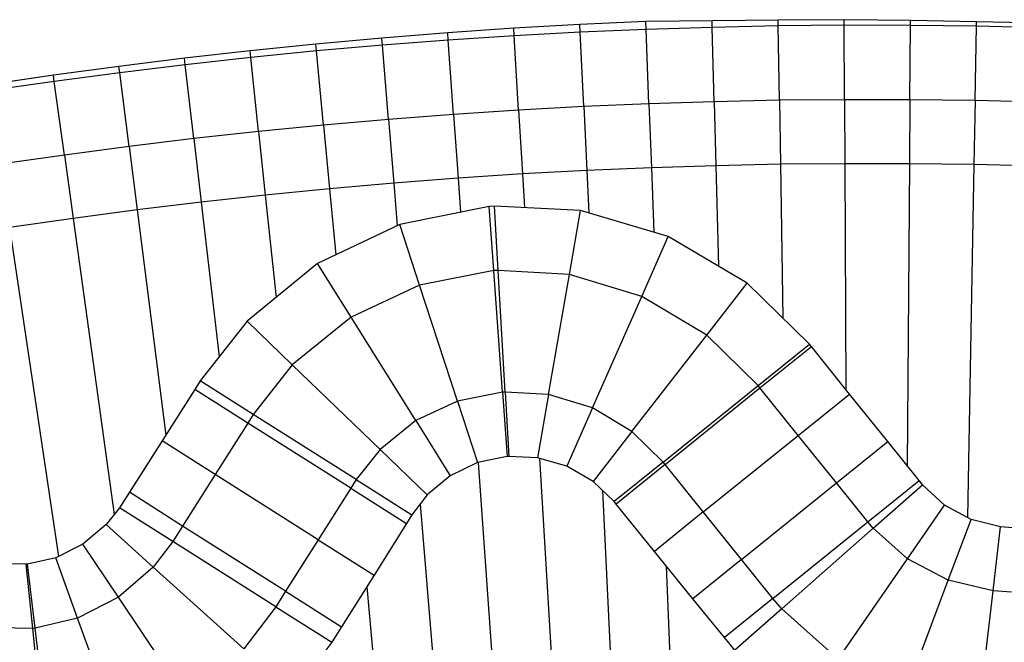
# Model space of a CAD drawing. Extents: x 1075205 to 1080159, y 1572534 to 1573545.
# Tile 5 of 29: x 1075769 to 1076092, y 1573341 to 1573545. Entities that reach past the tile are written whole.
import ezdxf

# ---------------------------------------------------------------- set-up
doc = ezdxf.new("R2010")
doc.units = 0
doc.header["$MEASUREMENT"] = 0
doc.layers.add('Canal', color=8, linetype='Continuous')

msp = doc.modelspace()

# ---------------------------------------------------------------- linework, layer by layer
msp.add_lwpolyline([(1076104.49, 1573544.33), (1076082.81, 1573544.77), (1076061.13, 1573545.15), (1076039.44, 1573545.42), (1076017.76, 1573545.22), (1075996.07, 1573545.09), (1075974.37, 1573544.87), (1075952.7, 1573543.86), (1075931.04, 1573542.62), (1075909.39, 1573541.13), (1075887.77, 1573539.41), (1075866.16, 1573537.44), (1075844.59, 1573535.24), (1075823.03, 1573532.79), (1075801.51, 1573530.11), (1075780.02, 1573527.19), (1075758.56, 1573524.02)])
at = {"layer": 'Canal'}
for p, q in [((1075952.7, 1573543.86, 67.5), (1075931.04, 1573542.62, 67.5)), ((1075974.37, 1573544.87, 67.5), (1075952.7, 1573543.86, 67.5)), ((1075952.82, 1573541.29, 68.36), (1075952.7, 1573543.86, 67.5)), ((1075952.82, 1573541.29, 68.36), (1075952.7, 1573543.86, 67.5)), ((1075996.07, 1573545.09, 67.68), (1075974.37, 1573544.87, 67.5)), ((1075974.47, 1573542.22, 68.38), (1075974.37, 1573544.87, 67.5)), ((1075974.47, 1573542.22, 68.38), (1075974.37, 1573544.87, 67.5)), ((1076017.76, 1573545.22, 67.81), (1075996.07, 1573545.09, 67.68)), ((1075996.12, 1573542.91, 68.41), (1075996.07, 1573545.09, 67.68)), ((1075996.12, 1573542.91, 68.41), (1075996.07, 1573545.09, 67.68)), ((1076039.44, 1573545.42, 67.84), (1076017.76, 1573545.22, 67.81)), ((1076017.78, 1573543.37, 68.43), (1076017.76, 1573545.22, 67.81)), ((1076017.78, 1573543.37, 68.43), (1076017.76, 1573545.22, 67.81)), ((1076039.45, 1573543.58, 68.45), (1076017.78, 1573543.37, 68.43)), ((1076039.45, 1573543.58, 68.45), (1076017.78, 1573543.37, 68.43)), ((1076039.45, 1573543.58, 68.45), (1076039.44, 1573545.42, 67.84)), ((1076061.13, 1573545.15, 67.94), (1076039.44, 1573545.42, 67.84)), ((1076039.45, 1573543.58, 68.45), (1076039.44, 1573545.42, 67.84)), ((1076061.12, 1573543.55, 68.48), (1076039.45, 1573543.58, 68.45)), ((1076039.55, 1573519.18, 68.45), (1076039.45, 1573543.58, 68.45)), ((1076039.55, 1573519.18, 68.45), (1076039.45, 1573543.58, 68.45)), ((1076061.12, 1573543.55, 68.48), (1076039.45, 1573543.58, 68.45)), ((1076060.95, 1573519.15, 68.48), (1076061.12, 1573543.55, 68.48)), ((1076060.95, 1573519.15, 68.48), (1076061.12, 1573543.55, 68.48)), ((1076061.12, 1573543.55, 68.48), (1076061.13, 1573545.15, 67.94)), ((1076061.12, 1573543.55, 68.48), (1076061.13, 1573545.15, 67.94)), ((1076082.78, 1573543.28, 68.5), (1076061.12, 1573543.55, 68.48)), ((1076082.78, 1573543.28, 68.5), (1076061.12, 1573543.55, 68.48)), ((1076082.81, 1573544.77, 68), (1076061.13, 1573545.15, 67.94)), ((1076082.78, 1573543.28, 68.5), (1076082.81, 1573544.77, 68)), ((1076082.78, 1573543.28, 68.5), (1076082.81, 1573544.77, 68)), ((1076104.49, 1573544.33, 68), (1076082.81, 1573544.77, 68)), ((1075909.39, 1573541.13, 67.5), (1075887.77, 1573539.41, 67.5)), ((1075931.04, 1573542.62, 67.5), (1075909.39, 1573541.13, 67.5)), ((1075909.57, 1573538.7, 68.31), (1075909.39, 1573541.13, 67.5)), ((1075909.57, 1573538.7, 68.31), (1075909.39, 1573541.13, 67.5)), ((1075931.19, 1573540.12, 68.34), (1075931.04, 1573542.62, 67.5)), ((1075931.19, 1573540.12, 68.34), (1075931.04, 1573542.62, 67.5)), ((1075952.82, 1573541.29, 68.36), (1075931.19, 1573540.12, 68.34)), ((1075952.82, 1573541.29, 68.36), (1075931.19, 1573540.12, 68.34)), ((1075974.47, 1573542.22, 68.38), (1075952.82, 1573541.29, 68.36)), ((1075974.47, 1573542.22, 68.38), (1075952.82, 1573541.29, 68.36)), ((1075954.01, 1573516.92, 68.36), (1075952.82, 1573541.29, 68.36)), ((1075954.01, 1573516.92, 68.36), (1075952.82, 1573541.29, 68.36)), ((1075996.12, 1573542.91, 68.41), (1075974.47, 1573542.22, 68.38)), ((1075996.12, 1573542.91, 68.41), (1075974.47, 1573542.22, 68.38)), ((1075975.38, 1573517.84, 68.38), (1075974.47, 1573542.22, 68.38)), ((1075975.38, 1573517.84, 68.38), (1075974.47, 1573542.22, 68.38)), ((1076017.78, 1573543.37, 68.43), (1075996.12, 1573542.91, 68.41)), ((1076017.78, 1573543.37, 68.43), (1075996.12, 1573542.91, 68.41)), ((1075996.77, 1573518.52, 68.41), (1075996.12, 1573542.91, 68.41)), ((1075996.77, 1573518.52, 68.41), (1075996.12, 1573542.91, 68.41)), ((1076018.16, 1573518.97, 68.43), (1076017.78, 1573543.37, 68.43)), ((1076018.16, 1573518.97, 68.43), (1076017.78, 1573543.37, 68.43)), ((1076082.34, 1573518.88, 68.5), (1076082.78, 1573543.28, 68.5)), ((1076082.34, 1573518.88, 68.5), (1076082.78, 1573543.28, 68.5)), ((1076104.44, 1573542.76, 68.52), (1076082.78, 1573543.28, 68.5)), ((1076104.44, 1573542.76, 68.52), (1076082.78, 1573543.28, 68.5)), ((1075866.16, 1573537.44, 67.5), (1075844.59, 1573535.24, 67.5)), ((1075887.77, 1573539.41, 67.5), (1075866.16, 1573537.44, 67.5)), ((1075866.38, 1573535.15, 68.27), (1075866.16, 1573537.44, 67.5)), ((1075866.38, 1573535.15, 68.27), (1075866.16, 1573537.44, 67.5)), ((1075887.96, 1573537.05, 68.29), (1075866.38, 1573535.15, 68.27)), ((1075887.96, 1573537.05, 68.29), (1075866.38, 1573535.15, 68.27)), ((1075887.96, 1573537.05, 68.29), (1075887.77, 1573539.41, 67.5)), ((1075887.96, 1573537.05, 68.29), (1075887.77, 1573539.41, 67.5)), ((1075909.57, 1573538.7, 68.31), (1075887.96, 1573537.05, 68.29)), ((1075909.57, 1573538.7, 68.31), (1075887.96, 1573537.05, 68.29)), ((1075889.96, 1573512.73, 68.29), (1075887.96, 1573537.05, 68.29)), ((1075889.96, 1573512.73, 68.29), (1075887.96, 1573537.05, 68.29)), ((1075931.19, 1573540.12, 68.34), (1075909.57, 1573538.7, 68.31)), ((1075931.19, 1573540.12, 68.34), (1075909.57, 1573538.7, 68.31)), ((1075911.29, 1573514.36, 68.31), (1075909.57, 1573538.7, 68.31)), ((1075911.29, 1573514.36, 68.31), (1075909.57, 1573538.7, 68.31)), ((1075932.64, 1573515.76, 68.34), (1075931.19, 1573540.12, 68.34)), ((1075932.64, 1573515.76, 68.34), (1075931.19, 1573540.12, 68.34)), ((1075844.59, 1573535.24, 67.5), (1075823.03, 1573532.79, 67.5)), ((1075844.82, 1573533.02, 68.24), (1075844.59, 1573535.24, 67.5)), ((1075844.82, 1573533.02, 68.24), (1075844.59, 1573535.24, 67.5)), ((1075866.38, 1573535.15, 68.27), (1075844.82, 1573533.02, 68.24)), ((1075866.38, 1573535.15, 68.27), (1075844.82, 1573533.02, 68.24)), ((1075868.65, 1573510.86, 68.27), (1075866.38, 1573535.15, 68.27)), ((1075868.65, 1573510.86, 68.27), (1075866.38, 1573535.15, 68.27)), ((1075823.03, 1573532.79, 67.5), (1075801.51, 1573530.11, 67.5)), ((1075823.28, 1573530.65, 68.22), (1075801.77, 1573528.04, 68.2)), ((1075823.28, 1573530.65, 68.22), (1075801.77, 1573528.04, 68.2)), ((1075823.28, 1573530.65, 68.22), (1075823.03, 1573532.79, 67.5)), ((1075823.28, 1573530.65, 68.22), (1075823.03, 1573532.79, 67.5)), ((1075844.82, 1573533.02, 68.24), (1075823.28, 1573530.65, 68.22)), ((1075844.82, 1573533.02, 68.24), (1075823.28, 1573530.65, 68.22)), ((1075826.09, 1573506.41, 68.22), (1075823.28, 1573530.65, 68.22)), ((1075826.09, 1573506.41, 68.22), (1075823.28, 1573530.65, 68.22)), ((1075847.35, 1573508.75, 68.24), (1075844.82, 1573533.02, 68.24)), ((1075847.35, 1573508.75, 68.24), (1075844.82, 1573533.02, 68.24)), ((1075801.51, 1573530.11, 67.5), (1075780.02, 1573527.19, 67.5)), ((1075801.77, 1573528.04, 68.2), (1075780.29, 1573525.19, 68.17)), ((1075801.77, 1573528.04, 68.2), (1075780.29, 1573525.19, 68.17)), ((1075801.77, 1573528.04, 68.2), (1075801.51, 1573530.11, 67.5)), ((1075801.77, 1573528.04, 68.2), (1075801.51, 1573530.11, 67.5)), ((1075804.85, 1573503.83, 68.2), (1075801.77, 1573528.04, 68.2)), ((1075804.85, 1573503.83, 68.2), (1075801.77, 1573528.04, 68.2)), ((1075780.02, 1573527.19, 67.5), (1075758.56, 1573524.02, 67.5)), ((1075780.29, 1573525.19, 68.17), (1075758.85, 1573522.1, 68.15)), ((1075780.29, 1573525.19, 68.17), (1075758.85, 1573522.1, 68.15)), ((1075780.29, 1573525.19, 68.17), (1075780.02, 1573527.19, 67.5)), ((1075780.29, 1573525.19, 68.17), (1075780.02, 1573527.19, 67.5)), ((1075783.64, 1573501.02, 68.17), (1075780.29, 1573525.19, 68.17)), ((1075783.64, 1573501.02, 68.17), (1075780.29, 1573525.19, 68.17)), ((1075975.38, 1573517.84, 68.38), (1075954.01, 1573516.92, 68.36)), ((1075975.38, 1573517.84, 68.38), (1075954.01, 1573516.92, 68.36)), ((1075996.77, 1573518.52, 68.41), (1075975.38, 1573517.84, 68.38)), ((1075996.77, 1573518.52, 68.41), (1075975.38, 1573517.84, 68.38)), ((1075975.38, 1573517.84, 68.38), (1075976.17, 1573496.85, 66.88)), ((1075975.38, 1573517.84, 68.38), (1075976.17, 1573496.85, 66.88)), ((1076018.16, 1573518.97, 68.43), (1075996.77, 1573518.52, 68.41)), ((1076018.16, 1573518.97, 68.43), (1075996.77, 1573518.52, 68.41)), ((1075996.77, 1573518.52, 68.41), (1075997.32, 1573497.53, 66.91)), ((1075996.77, 1573518.52, 68.41), (1075997.32, 1573497.53, 66.91)), ((1076039.55, 1573519.18, 68.45), (1076018.16, 1573518.97, 68.43)), ((1076039.55, 1573519.18, 68.45), (1076018.16, 1573518.97, 68.43)), ((1076018.16, 1573518.97, 68.43), (1076018.48, 1573497.97, 66.93)), ((1076018.16, 1573518.97, 68.43), (1076018.48, 1573497.97, 66.93)), ((1076060.95, 1573519.15, 68.48), (1076039.55, 1573519.18, 68.45)), ((1076039.55, 1573519.18, 68.45), (1076039.64, 1573498.18, 66.95)), ((1076060.95, 1573519.15, 68.48), (1076039.55, 1573519.18, 68.45)), ((1076039.55, 1573519.18, 68.45), (1076039.64, 1573498.18, 66.95)), ((1076060.95, 1573519.15, 68.48), (1076060.8, 1573498.15, 66.98)), ((1076060.95, 1573519.15, 68.48), (1076060.8, 1573498.15, 66.98)), ((1076082.34, 1573518.88, 68.5), (1076060.95, 1573519.15, 68.48)), ((1076082.34, 1573518.88, 68.5), (1076060.95, 1573519.15, 68.48)), ((1076082.34, 1573518.88, 68.5), (1076081.96, 1573497.88, 67)), ((1076082.34, 1573518.88, 68.5), (1076081.96, 1573497.88, 67)), ((1076103.73, 1573518.37, 68.52), (1076082.34, 1573518.88, 68.5)), ((1076103.73, 1573518.37, 68.52), (1076082.34, 1573518.88, 68.5)), ((1075932.64, 1573515.76, 68.34), (1075911.29, 1573514.36, 68.31)), ((1075932.64, 1573515.76, 68.34), (1075911.29, 1573514.36, 68.31)), ((1075954.01, 1573516.92, 68.36), (1075932.64, 1573515.76, 68.34)), ((1075954.01, 1573516.92, 68.36), (1075932.64, 1573515.76, 68.34)), ((1075932.64, 1573515.76, 68.34), (1075933.9, 1573494.8, 66.84)), ((1075932.64, 1573515.76, 68.34), (1075933.9, 1573494.8, 66.84)), ((1075954.01, 1573516.92, 68.36), (1075955.03, 1573495.94, 66.86)), ((1075954.01, 1573516.92, 68.36), (1075955.03, 1573495.94, 66.86)), ((1075889.96, 1573512.73, 68.29), (1075868.65, 1573510.86, 68.27)), ((1075889.96, 1573512.73, 68.29), (1075868.65, 1573510.86, 68.27)), ((1075911.29, 1573514.36, 68.31), (1075889.96, 1573512.73, 68.29)), ((1075911.29, 1573514.36, 68.31), (1075889.96, 1573512.73, 68.29)), ((1075889.96, 1573512.73, 68.29), (1075891.68, 1573491.8, 66.79)), ((1075889.96, 1573512.73, 68.29), (1075891.68, 1573491.8, 66.79)), ((1075911.29, 1573514.36, 68.31), (1075912.78, 1573493.42, 66.81)), ((1075911.29, 1573514.36, 68.31), (1075912.78, 1573493.42, 66.81)), ((1075847.35, 1573508.75, 68.24), (1075826.09, 1573506.41, 68.22)), ((1075847.35, 1573508.75, 68.24), (1075826.09, 1573506.41, 68.22)), ((1075868.65, 1573510.86, 68.27), (1075847.35, 1573508.75, 68.24)), ((1075868.65, 1573510.86, 68.27), (1075847.35, 1573508.75, 68.24)), ((1075847.35, 1573508.75, 68.24), (1075849.54, 1573487.87, 66.74)), ((1075847.35, 1573508.75, 68.24), (1075849.54, 1573487.87, 66.74)), ((1075868.65, 1573510.86, 68.27), (1075870.6, 1573489.95, 66.77)), ((1075868.65, 1573510.86, 68.27), (1075870.6, 1573489.95, 66.77)), ((1075826.09, 1573506.41, 68.22), (1075804.85, 1573503.83, 68.2)), ((1075826.09, 1573506.41, 68.22), (1075804.85, 1573503.83, 68.2)), ((1075826.09, 1573506.41, 68.22), (1075828.5, 1573485.55, 66.72)), ((1075826.09, 1573506.41, 68.22), (1075828.5, 1573485.55, 66.72)), ((1075804.85, 1573503.83, 68.2), (1075783.64, 1573501.02, 68.17)), ((1075804.85, 1573503.83, 68.2), (1075783.64, 1573501.02, 68.17)), ((1075804.85, 1573503.83, 68.2), (1075807.5, 1573483, 66.7)), ((1075804.85, 1573503.83, 68.2), (1075807.5, 1573483, 66.7)), ((1075783.64, 1573501.02, 68.17), (1075762.46, 1573497.97, 68.15)), ((1075783.64, 1573501.02, 68.17), (1075762.46, 1573497.97, 68.15)), ((1075783.64, 1573501.02, 68.17), (1075786.52, 1573480.21, 66.67)), ((1075783.64, 1573501.02, 68.17), (1075786.52, 1573480.21, 66.67)), ((1075955.03, 1573495.94, 66.86), (1075933.9, 1573494.8, 66.84)), ((1075955.03, 1573495.94, 66.86), (1075933.9, 1573494.8, 66.84)), ((1075976.17, 1573496.85, 66.88), (1075955.03, 1573495.94, 66.86)), ((1075976.17, 1573496.85, 66.88), (1075955.03, 1573495.94, 66.86)), ((1075955.03, 1573495.94, 66.86), (1075955.7, 1573482.03, 66.86)), ((1075955.03, 1573495.94, 66.86), (1075955.7, 1573482.03, 66.86)), ((1075997.32, 1573497.53, 66.91), (1075976.17, 1573496.85, 66.88)), ((1075997.32, 1573497.53, 66.91), (1075976.17, 1573496.85, 66.88)), ((1075976.17, 1573496.85, 66.88), (1075976.96, 1573475.72, 66.88)), ((1075976.17, 1573496.85, 66.88), (1075976.96, 1573475.72, 66.88)), ((1076018.48, 1573497.97, 66.93), (1075997.32, 1573497.53, 66.91)), ((1076018.48, 1573497.97, 66.93), (1075997.32, 1573497.53, 66.91)), ((1075997.32, 1573497.53, 66.91), (1075998.19, 1573464.57, 66.91)), ((1075997.32, 1573497.53, 66.91), (1075998.19, 1573464.57, 66.91)), ((1076039.64, 1573498.18, 66.95), (1076018.48, 1573497.97, 66.93)), ((1076039.64, 1573498.18, 66.95), (1076018.48, 1573497.97, 66.93)), ((1076018.48, 1573497.97, 66.93), (1076019.25, 1573447.62, 66.93)), ((1076018.48, 1573497.97, 66.93), (1076019.25, 1573447.62, 66.93)), ((1076039.64, 1573498.18, 66.95), (1076039.95, 1573424.17, 66.95)), ((1076060.8, 1573498.15, 66.98), (1076039.64, 1573498.18, 66.95)), ((1076039.64, 1573498.18, 66.95), (1076039.95, 1573424.17, 66.95)), ((1076060.8, 1573498.15, 66.98), (1076039.64, 1573498.18, 66.95)), ((1076060.8, 1573498.15, 66.98), (1076060.11, 1573399.01, 66.98)), ((1076060.8, 1573498.15, 66.98), (1076060.11, 1573399.01, 66.98)), ((1076081.96, 1573497.88, 67), (1076060.8, 1573498.15, 66.98)), ((1076081.96, 1573497.88, 67), (1076060.8, 1573498.15, 66.98)), ((1076081.96, 1573497.88, 67), (1076079.87, 1573382.12, 67)), ((1076081.96, 1573497.88, 67), (1076079.87, 1573382.12, 67)), ((1076103.12, 1573497.38, 67.02), (1076081.96, 1573497.88, 67)), ((1076103.12, 1573497.38, 67.02), (1076081.96, 1573497.88, 67)), ((1075891.68, 1573491.8, 66.79), (1075870.6, 1573489.95, 66.77)), ((1075891.68, 1573491.8, 66.79), (1075870.6, 1573489.95, 66.77)), ((1075912.78, 1573493.42, 66.81), (1075891.68, 1573491.8, 66.79)), ((1075912.78, 1573493.42, 66.81), (1075891.68, 1573491.8, 66.79)), ((1075891.68, 1573491.8, 66.79), (1075892.83, 1573477.84, 66.79)), ((1075891.68, 1573491.8, 66.79), (1075892.83, 1573477.84, 66.79)), ((1075933.9, 1573494.8, 66.84), (1075912.78, 1573493.42, 66.81)), ((1075933.9, 1573494.8, 66.84), (1075912.78, 1573493.42, 66.81)), ((1075912.78, 1573493.42, 66.81), (1075913.57, 1573482.26, 66.81)), ((1075912.78, 1573493.42, 66.81), (1075913.57, 1573482.26, 66.81)), ((1075933.9, 1573494.8, 66.84), (1075934.55, 1573483.79, 66.84)), ((1075933.9, 1573494.8, 66.84), (1075934.55, 1573483.79, 66.84)), ((1075870.6, 1573489.95, 66.77), (1075849.54, 1573487.87, 66.74)), ((1075870.6, 1573489.95, 66.77), (1075849.54, 1573487.87, 66.74)), ((1075870.6, 1573489.95, 66.77), (1075872.62, 1573468.25, 66.77)), ((1075870.6, 1573489.95, 66.77), (1075872.62, 1573468.25, 66.77)), ((1075828.5, 1573485.55, 66.72), (1075807.5, 1573483, 66.7)), ((1075828.5, 1573485.55, 66.72), (1075807.5, 1573483, 66.7)), ((1075849.54, 1573487.87, 66.74), (1075828.5, 1573485.55, 66.72)), ((1075849.54, 1573487.87, 66.74), (1075828.5, 1573485.55, 66.72)), ((1075828.5, 1573485.55, 66.72), (1075834.38, 1573434.82, 66.72)), ((1075828.5, 1573485.55, 66.72), (1075834.38, 1573434.82, 66.72)), ((1075849.54, 1573487.87, 66.74), (1075853.05, 1573454.3, 66.74)), ((1075849.54, 1573487.87, 66.74), (1075853.05, 1573454.3, 66.74)), ((1075807.5, 1573483, 66.7), (1075786.52, 1573480.21, 66.67)), ((1075807.5, 1573483, 66.7), (1075786.52, 1573480.21, 66.67)), ((1075807.5, 1573483, 66.7), (1075816.88, 1573409.15, 66.7)), ((1075807.5, 1573483, 66.7), (1075816.88, 1573409.15, 66.7)), ((1075923, 1573484.17, 66.82), (1075893.66, 1573478.23, 66.79)), ((1075924.75, 1573484.29, 66.82), (1075923, 1573484.17, 66.82)), ((1075924.5, 1573463.1, 65.31), (1075923, 1573484.17, 66.82)), ((1075924.5, 1573463.1, 65.31), (1075923, 1573484.17, 66.82)), ((1075925.95, 1573463.19, 65.32), (1075924.75, 1573484.29, 66.82)), ((1075952.95, 1573482.85, 66.86), (1075924.75, 1573484.29, 66.82)), ((1075925.95, 1573463.19, 65.32), (1075924.75, 1573484.29, 66.82)), ((1075949.28, 1573461.84, 65.33), (1075952.95, 1573482.85, 66.86)), ((1075949.28, 1573461.84, 65.33), (1075952.95, 1573482.85, 66.86)), ((1075981.73, 1573474.3, 66.89), (1075952.95, 1573482.85, 66.86)), ((1075786.52, 1573480.21, 66.67), (1075765.57, 1573477.2, 66.65)), ((1075786.52, 1573480.21, 66.67), (1075765.57, 1573477.2, 66.65)), ((1075786.52, 1573480.21, 66.67), (1075799.96, 1573383.1, 66.67)), ((1075786.52, 1573480.21, 66.67), (1075799.96, 1573383.1, 66.67)), ((1075765.57, 1573477.2, 66.65), (1075781.72, 1573369.36, 66.65)), ((1075765.57, 1573477.2, 66.65), (1075781.72, 1573369.36, 66.65)), ((1075893.66, 1573478.23, 66.79), (1075866.65, 1573465.42, 66.76)), ((1075900.14, 1573458.33, 65.3), (1075893.66, 1573478.23, 66.79)), ((1075900.14, 1573458.33, 65.3), (1075893.66, 1573478.23, 66.79)), ((1075973.03, 1573454.63, 65.35), (1075981.73, 1573474.3, 66.89)), ((1075973.03, 1573454.63, 65.35), (1075981.73, 1573474.3, 66.89)), ((1076007.61, 1573459, 66.92), (1075981.73, 1573474.3, 66.89)), ((1075866.65, 1573465.42, 66.76), (1075843.54, 1573446.53, 66.73)), ((1075877.66, 1573447.83, 65.28), (1075866.65, 1573465.42, 66.76)), ((1075877.66, 1573447.83, 65.28), (1075866.65, 1573465.42, 66.76)), ((1075924.5, 1573463.1, 65.31), (1075900.14, 1573458.33, 65.3)), ((1075924.5, 1573463.1, 65.31), (1075900.14, 1573458.33, 65.3)), ((1075925.95, 1573463.19, 65.32), (1075924.5, 1573463.1, 65.31)), ((1075925.95, 1573463.19, 65.32), (1075924.5, 1573463.1, 65.31)), ((1075927.35, 1573423.2, 65.31), (1075924.5, 1573463.1, 65.31)), ((1075927.35, 1573423.2, 65.31), (1075924.5, 1573463.1, 65.31)), ((1075949.28, 1573461.84, 65.33), (1075925.95, 1573463.19, 65.32)), ((1075928.23, 1573423.26, 65.32), (1075925.95, 1573463.19, 65.32)), ((1075949.28, 1573461.84, 65.33), (1075925.95, 1573463.19, 65.32)), ((1075928.23, 1573423.26, 65.32), (1075925.95, 1573463.19, 65.32)), ((1075942.41, 1573422.43, 65.33), (1075949.28, 1573461.84, 65.33)), ((1075942.41, 1573422.43, 65.33), (1075949.28, 1573461.84, 65.33)), ((1075973.03, 1573454.63, 65.35), (1075949.28, 1573461.84, 65.33)), ((1075973.03, 1573454.63, 65.35), (1075949.28, 1573461.84, 65.33)), ((1075900.14, 1573458.33, 65.3), (1075877.66, 1573447.83, 65.28)), ((1075900.14, 1573458.33, 65.3), (1075877.66, 1573447.83, 65.28)), ((1075912.54, 1573420.3, 65.3), (1075900.14, 1573458.33, 65.3)), ((1075912.54, 1573420.3, 65.3), (1075900.14, 1573458.33, 65.3)), ((1075994.34, 1573441.91, 65.37), (1076007.61, 1573459, 66.92)), ((1075994.34, 1573441.91, 65.37), (1076007.61, 1573459, 66.92)), ((1076028.06, 1573439, 66.94), (1076007.61, 1573459, 66.92)), ((1075956.85, 1573418.05, 65.35), (1075973.03, 1573454.63, 65.35)), ((1075956.85, 1573418.05, 65.35), (1075973.03, 1573454.63, 65.35)), ((1075994.34, 1573441.91, 65.37), (1075973.03, 1573454.63, 65.35)), ((1075994.34, 1573441.91, 65.37), (1075973.03, 1573454.63, 65.35)), ((1075877.66, 1573447.83, 65.28), (1075858.38, 1573432.2, 65.26)), ((1075877.66, 1573447.83, 65.28), (1075858.38, 1573432.2, 65.26)), ((1075898.88, 1573413.92, 65.28), (1075877.66, 1573447.83, 65.28)), ((1075898.88, 1573413.92, 65.28), (1075877.66, 1573447.83, 65.28)), ((1075843.54, 1573446.53, 66.73), (1075828.21, 1573426.94, 66.71)), ((1075858.38, 1573432.2, 65.26), (1075843.54, 1573446.53, 66.73)), ((1075858.38, 1573432.2, 65.26), (1075843.54, 1573446.53, 66.73)), ((1075969.8, 1573410.32, 65.37), (1075994.34, 1573441.91, 65.37)), ((1075969.8, 1573410.32, 65.37), (1075994.34, 1573441.91, 65.37)), ((1076011.17, 1573425.38, 65.39), (1075994.34, 1573441.91, 65.37)), ((1076011.17, 1573425.38, 65.39), (1075994.34, 1573441.91, 65.37)), ((1076011.17, 1573425.38, 65.39), (1076028.06, 1573439, 66.94)), ((1075858.38, 1573432.2, 65.26), (1075845.59, 1573415.93, 65.24)), ((1075858.38, 1573432.2, 65.26), (1075845.59, 1573415.93, 65.24)), ((1075887.16, 1573404.42, 65.26), (1075858.38, 1573432.2, 65.26)), ((1075887.16, 1573404.42, 65.26), (1075858.38, 1573432.2, 65.26)), ((1075845.59, 1573415.93, 65.24), (1075828.21, 1573426.94, 66.71)), ((1075980.03, 1573400.27, 65.39), (1076011.17, 1573425.38, 65.39)), ((1075927.35, 1573423.2, 65.31), (1075912.54, 1573420.3, 65.3)), ((1075927.35, 1573423.2, 65.31), (1075912.54, 1573420.3, 65.3)), ((1075928.23, 1573423.26, 65.32), (1075927.35, 1573423.2, 65.31)), ((1075928.23, 1573423.26, 65.32), (1075927.35, 1573423.2, 65.31)), ((1075927.35, 1573423.2, 65.31), (1075928.85, 1573402.13, 66.82)), ((1075927.35, 1573423.2, 65.31), (1075928.85, 1573402.13, 66.82)), ((1075928.23, 1573423.26, 65.32), (1075929.43, 1573402.17, 66.82)), ((1075928.23, 1573423.26, 65.32), (1075929.43, 1573402.17, 66.82)), ((1075942.41, 1573422.43, 65.33), (1075928.23, 1573423.26, 65.32)), ((1075942.41, 1573422.43, 65.33), (1075928.23, 1573423.26, 65.32)), ((1075942.41, 1573422.43, 65.33), (1075938.8, 1573401.72, 66.83)), ((1075942.41, 1573422.43, 65.33), (1075938.8, 1573401.72, 66.83)), ((1075956.85, 1573418.05, 65.35), (1075942.41, 1573422.43, 65.33)), ((1075956.85, 1573418.05, 65.35), (1075942.41, 1573422.43, 65.33)), ((1075912.54, 1573420.3, 65.3), (1075898.88, 1573413.92, 65.28)), ((1075912.54, 1573420.3, 65.3), (1075898.88, 1573413.92, 65.28)), ((1075912.54, 1573420.3, 65.3), (1075919.13, 1573400.11, 66.81)), ((1075912.54, 1573420.3, 65.3), (1075919.13, 1573400.11, 66.81)), ((1075956.85, 1573418.05, 65.35), (1075948.39, 1573398.93, 66.85)), ((1075956.85, 1573418.05, 65.35), (1075948.39, 1573398.93, 66.85)), ((1075969.8, 1573410.32, 65.37), (1075956.85, 1573418.05, 65.35)), ((1075969.8, 1573410.32, 65.37), (1075956.85, 1573418.05, 65.35)), ((1075879.38, 1573394.53, 65.24), (1075845.59, 1573415.93, 65.24)), ((1075898.88, 1573413.92, 65.28), (1075887.16, 1573404.42, 65.26)), ((1075898.88, 1573413.92, 65.28), (1075887.16, 1573404.42, 65.26)), ((1075898.88, 1573413.92, 65.28), (1075910.21, 1573395.81, 66.8)), ((1075898.88, 1573413.92, 65.28), (1075910.21, 1573395.81, 66.8)), ((1075969.8, 1573410.32, 65.37), (1075957.04, 1573393.9, 66.86)), ((1075969.8, 1573410.32, 65.37), (1075957.04, 1573393.9, 66.86)), ((1075980.03, 1573400.27, 65.39), (1075969.8, 1573410.32, 65.37)), ((1075980.03, 1573400.27, 65.39), (1075969.8, 1573410.32, 65.37)), ((1075887.16, 1573404.42, 65.26), (1075879.38, 1573394.53, 65.24)), ((1075887.16, 1573404.42, 65.26), (1075879.38, 1573394.53, 65.24)), ((1075887.16, 1573404.42, 65.26), (1075902.61, 1573389.5, 66.79)), ((1075887.16, 1573404.42, 65.26), (1075902.61, 1573389.5, 66.79)), ((1075928.85, 1573402.13, 66.82), (1075919.13, 1573400.11, 66.81)), ((1075929.43, 1573402.17, 66.82), (1075928.85, 1573402.13, 66.82)), ((1075938.8, 1573401.72, 66.83), (1075929.43, 1573402.17, 66.82)), ((1075948.39, 1573398.93, 66.85), (1075938.8, 1573401.72, 66.83)), ((1075939.47, 1573401.52, 66.84), (1075946.38, 1573285.97, 66.84)), ((1075939.47, 1573401.52, 66.84), (1075946.38, 1573285.97, 66.84)), ((1075919.13, 1573400.11, 66.81), (1075910.21, 1573395.81, 66.8)), ((1075919.4, 1573400.17, 66.81), (1075927.59, 1573284.74, 66.81)), ((1075919.4, 1573400.17, 66.81), (1075927.59, 1573284.74, 66.81)), ((1075957.04, 1573393.9, 66.86), (1075948.39, 1573398.93, 66.85)), ((1075980.03, 1573400.27, 65.39), (1075963.95, 1573387.31, 66.86)), ((1075910.21, 1573395.81, 66.8), (1075902.61, 1573389.5, 66.79)), ((1075879.38, 1573394.53, 65.24), (1075897.64, 1573382.97, 66.79)), ((1075963.95, 1573387.31, 66.86), (1075957.04, 1573393.9, 66.86)), ((1076047.2, 1573380.69, 65.44), (1076063.97, 1573394.2, 66.98)), ((1076048.95, 1573378.61, 65.45), (1076065.09, 1573392.83, 66.98)), ((1076048.95, 1573378.61, 65.45), (1076065.09, 1573392.83, 66.98)), ((1076065.09, 1573392.83, 66.98), (1076063.97, 1573394.2, 66.98)), ((1076072.37, 1573386.18, 66.99), (1076065.09, 1573392.83, 66.98)), ((1075902.61, 1573389.5, 66.79), (1075897.64, 1573382.97, 66.79)), ((1075960.14, 1573390.94, 66.86), (1075965.19, 1573286.99, 66.86)), ((1075960.14, 1573390.94, 66.86), (1075965.19, 1573286.99, 66.86)), ((1075801.68, 1573385.3, 66.68), (1075797.36, 1573379.78, 66.67)), ((1075819.18, 1573374.22, 65.2), (1075801.68, 1573385.3, 66.68)), ((1075900.33, 1573386.5, 66.79), (1075908.8, 1573283.3, 66.79)), ((1075900.33, 1573386.5, 66.79), (1075908.8, 1573283.3, 66.79)), ((1076060.22, 1573368.59, 65.46), (1076072.37, 1573386.18, 66.99)), ((1076060.22, 1573368.59, 65.46), (1076072.37, 1573386.18, 66.99)), ((1076081.08, 1573381.47, 67), (1076072.37, 1573386.18, 66.99)), ((1075797.36, 1573379.78, 66.67), (1075789.71, 1573373.33, 66.66)), ((1075812.8, 1573365.83, 65.18), (1075797.36, 1573379.78, 66.67)), ((1075812.8, 1573365.83, 65.18), (1075797.36, 1573379.78, 66.67)), ((1076016.06, 1573355.58, 65.44), (1076047.2, 1573380.69, 65.44)), ((1076048.95, 1573378.61, 65.45), (1076047.2, 1573380.69, 65.44)), ((1076048.95, 1573378.61, 65.45), (1076047.2, 1573380.69, 65.44)), ((1076073.58, 1573361.59, 65.48), (1076081.08, 1573381.47, 67)), ((1076073.58, 1573361.59, 65.48), (1076081.08, 1573381.47, 67)), ((1076090.7, 1573379.03, 67.01), (1076081.08, 1573381.47, 67)), ((1076088.24, 1573358.02, 65.5), (1076090.7, 1573379.03, 67.01)), ((1076088.24, 1573358.02, 65.5), (1076090.7, 1573379.03, 67.01)), ((1076094.71, 1573378.72, 67.02), (1076090.7, 1573379.03, 67.01)), ((1076018.93, 1573352.17, 65.45), (1076048.95, 1573378.61, 65.45)), ((1076018.93, 1573352.17, 65.45), (1076048.95, 1573378.61, 65.45)), ((1076060.22, 1573368.59, 65.46), (1076048.95, 1573378.61, 65.45)), ((1076060.22, 1573368.59, 65.46), (1076048.95, 1573378.61, 65.45)), ((1075789.71, 1573373.33, 66.66), (1075780.77, 1573368.89, 66.65)), ((1075801.4, 1573355.95, 65.16), (1075789.71, 1573373.33, 66.66)), ((1075801.4, 1573355.95, 65.16), (1075789.71, 1573373.33, 66.66)), ((1075819.18, 1573374.22, 65.2), (1075812.8, 1573365.83, 65.18)), ((1075819.18, 1573374.22, 65.2), (1075812.8, 1573365.83, 65.18)), ((1075852.97, 1573352.82, 65.2), (1075819.18, 1573374.22, 65.2)), ((1075771.05, 1573366.76, 66.64), (1075761.12, 1573367.04, 66.63)), ((1075771.58, 1573366.81, 66.64), (1075771.05, 1573366.76, 66.64)), ((1075773.25, 1573345.73, 65.13), (1075771.05, 1573366.76, 66.64)), ((1075773.25, 1573345.73, 65.13), (1075771.05, 1573366.76, 66.64)), ((1075780.77, 1573368.89, 66.65), (1075771.58, 1573366.81, 66.64)), ((1075774.06, 1573345.82, 65.13), (1075771.58, 1573366.81, 66.64)), ((1075774.06, 1573345.82, 65.13), (1075771.58, 1573366.81, 66.64)), ((1075787.95, 1573349.12, 65.15), (1075780.77, 1573368.89, 66.65)), ((1075787.95, 1573349.12, 65.15), (1075780.77, 1573368.89, 66.65)), ((1075812.8, 1573365.83, 65.18), (1075801.4, 1573355.95, 65.16)), ((1075812.8, 1573365.83, 65.18), (1075801.4, 1573355.95, 65.16)), ((1075842.47, 1573339.01, 65.18), (1075812.8, 1573365.83, 65.18)), ((1075842.47, 1573339.01, 65.18), (1075812.8, 1573365.83, 65.18)), ((1075981.07, 1573366.21, 66.88), (1075984.01, 1573287.8, 66.88)), ((1075981.07, 1573366.21, 66.88), (1075984.01, 1573287.8, 66.88)), ((1076037.48, 1573335.68, 65.46), (1076060.22, 1573368.59, 65.46)), ((1076037.48, 1573335.68, 65.46), (1076060.22, 1573368.59, 65.46)), ((1076073.58, 1573361.59, 65.48), (1076060.22, 1573368.59, 65.46)), ((1076073.58, 1573361.59, 65.48), (1076060.22, 1573368.59, 65.46)), ((1075882.79, 1573359.35, 66.77), (1075890.04, 1573281.66, 66.77)), ((1075882.79, 1573359.35, 66.77), (1075890.04, 1573281.66, 66.77)), ((1076059.46, 1573324.17, 65.48), (1076073.58, 1573361.59, 65.48)), ((1076059.46, 1573324.17, 65.48), (1076073.58, 1573361.59, 65.48)), ((1076088.24, 1573358.02, 65.5), (1076073.58, 1573361.59, 65.48)), ((1076088.24, 1573358.02, 65.5), (1076073.58, 1573361.59, 65.48)), ((1076083.58, 1573318.3, 65.5), (1076088.24, 1573358.02, 65.5)), ((1076083.58, 1573318.3, 65.5), (1076088.24, 1573358.02, 65.5)), ((1076094.32, 1573357.61, 65.51), (1076088.24, 1573358.02, 65.5)), ((1076094.32, 1573357.61, 65.51), (1076088.24, 1573358.02, 65.5)), ((1075801.4, 1573355.95, 65.16), (1075787.95, 1573349.12, 65.15)), ((1075801.4, 1573355.95, 65.16), (1075787.95, 1573349.12, 65.15)), ((1075823.72, 1573322.76, 65.16), (1075801.4, 1573355.95, 65.16)), ((1075823.72, 1573322.76, 65.16), (1075801.4, 1573355.95, 65.16)), ((1076016.06, 1573355.58, 65.44), (1076000.12, 1573342.73, 66.9)), ((1076018.93, 1573352.17, 65.45), (1076016.06, 1573355.58, 65.44)), ((1076018.93, 1573352.17, 65.45), (1076016.06, 1573355.58, 65.44)), ((1075852.97, 1573352.82, 65.2), (1075842.47, 1573339.01, 65.18)), ((1075852.97, 1573352.82, 65.2), (1075842.47, 1573339.01, 65.18)), ((1075852.97, 1573352.82, 65.2), (1075871.36, 1573341.18, 66.75)), ((1076018.93, 1573352.17, 65.45), (1076003.57, 1573338.63, 66.91)), ((1076018.93, 1573352.17, 65.45), (1076003.57, 1573338.63, 66.91)), ((1076037.48, 1573335.68, 65.46), (1076018.93, 1573352.17, 65.45)), ((1076037.48, 1573335.68, 65.46), (1076018.93, 1573352.17, 65.45)), ((1075787.95, 1573349.12, 65.15), (1075774.06, 1573345.82, 65.13)), ((1075787.95, 1573349.12, 65.15), (1075774.06, 1573345.82, 65.13)), ((1075801.59, 1573311.52, 65.15), (1075787.95, 1573349.12, 65.15)), ((1075801.59, 1573311.52, 65.15), (1075787.95, 1573349.12, 65.15)), ((1075773.25, 1573345.73, 65.13), (1075758.17, 1573346, 65.11)), ((1075773.25, 1573345.73, 65.13), (1075758.17, 1573346, 65.11)), ((1075774.06, 1573345.82, 65.13), (1075773.25, 1573345.73, 65.13)), ((1075774.06, 1573345.82, 65.13), (1075773.25, 1573345.73, 65.13)), ((1075777.41, 1573305.95, 65.13), (1075773.25, 1573345.73, 65.13)), ((1075777.41, 1573305.95, 65.13), (1075773.25, 1573345.73, 65.13)), ((1075778.74, 1573306.1, 65.13), (1075774.06, 1573345.82, 65.13)), ((1075778.74, 1573306.1, 65.13), (1075774.06, 1573345.82, 65.13)), ((1075871.36, 1573341.18, 66.75), (1075858.57, 1573324.46, 66.73)), ((1076003.57, 1573338.63, 66.91), (1076000.12, 1573342.73, 66.9))]:
    msp.add_line(p, q, dxfattribs=at)
at = {"layer": 'Canal', "extrusion": (-0.056051, -0.043992, 0.997458)}
for p, q in [((1076011.17, 1573425.38, 65.39), (1076028.06, 1573439, 66.94)), ((1076011.79, 1573424.61, 65.39), (1076028.68, 1573438.23, 66.94)), ((1076011.79, 1573424.61, 65.39), (1076028.68, 1573438.23, 66.94)), ((1076028.68, 1573438.23, 66.94), (1076028.06, 1573439, 66.94)), ((1076041.19, 1573422.62, 66.95), (1076028.68, 1573438.23, 66.94)), ((1076011.79, 1573424.61, 65.39), (1076011.17, 1573425.38, 65.39)), ((1076024.34, 1573409.04, 65.41), (1076011.79, 1573424.61, 65.39)), ((1076024.34, 1573409.04, 65.41), (1076041.19, 1573422.62, 66.95)), ((1076024.34, 1573409.04, 65.41), (1076041.19, 1573422.62, 66.95)), ((1076053.7, 1573407.01, 66.97), (1076041.19, 1573422.62, 66.95)), ((1076036.9, 1573393.47, 65.43), (1076024.34, 1573409.04, 65.41)), ((1076036.9, 1573393.47, 65.43), (1076053.7, 1573407.01, 66.97)), ((1076036.9, 1573393.47, 65.43), (1076053.7, 1573407.01, 66.97)), ((1076063.97, 1573394.2, 66.98), (1076053.7, 1573407.01, 66.97)), ((1076047.2, 1573380.69, 65.44), (1076036.9, 1573393.47, 65.43)), ((1076047.2, 1573380.69, 65.44), (1076063.97, 1573394.2, 66.98))]:
    msp.add_line(p, q, dxfattribs=at)
at = {"layer": 'Canal', "extrusion": (0.059692, -0.038909, 0.997458)}
for p, q in [((1075826.42, 1573424.13, 66.71), (1075815.67, 1573407.26, 66.69)), ((1075828.21, 1573426.94, 66.71), (1075826.42, 1573424.13, 66.71)), ((1075843.81, 1573413.11, 65.24), (1075826.42, 1573424.13, 66.71)), ((1075843.81, 1573413.11, 65.24), (1075826.42, 1573424.13, 66.71)), ((1075845.59, 1573415.93, 65.24), (1075828.21, 1573426.94, 66.71)), ((1075845.59, 1573415.93, 65.24), (1075843.81, 1573413.11, 65.24)), ((1075843.81, 1573413.11, 65.24), (1075833.11, 1573396.22, 65.22)), ((1075815.67, 1573407.26, 66.69), (1075804.93, 1573390.39, 66.68)), ((1075833.11, 1573396.22, 65.22), (1075815.67, 1573407.26, 66.69)), ((1075833.11, 1573396.22, 65.22), (1075815.67, 1573407.26, 66.69)), ((1075833.11, 1573396.22, 65.22), (1075822.41, 1573379.32, 65.2)), ((1075804.93, 1573390.39, 66.68), (1075801.68, 1573385.3, 66.68)), ((1075822.41, 1573379.32, 65.2), (1075804.93, 1573390.39, 66.68)), ((1075822.41, 1573379.32, 65.2), (1075804.93, 1573390.39, 66.68)), ((1075819.18, 1573374.22, 65.2), (1075801.68, 1573385.3, 66.68)), ((1075822.41, 1573379.32, 65.2), (1075819.18, 1573374.22, 65.2))]:
    msp.add_line(p, q, dxfattribs=at)
at = {"layer": 'Canal', "extrusion": (-0.000587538, 0.000728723, 1)}
for p, q in [((1075980.03, 1573400.27, 65.39), (1076011.17, 1573425.38, 65.39)), ((1075980.65, 1573399.5, 65.39), (1076011.79, 1573424.61, 65.39)), ((1075980.65, 1573399.5, 65.39), (1076011.79, 1573424.61, 65.39)), ((1076011.79, 1573424.61, 65.39), (1076011.17, 1573425.38, 65.39)), ((1076024.34, 1573409.04, 65.41), (1076011.79, 1573424.61, 65.39)), ((1075993.2, 1573383.93, 65.41), (1076024.34, 1573409.04, 65.41)), ((1075993.2, 1573383.93, 65.41), (1076024.34, 1573409.04, 65.41)), ((1076036.9, 1573393.47, 65.43), (1076024.34, 1573409.04, 65.41)), ((1075980.65, 1573399.5, 65.39), (1075980.03, 1573400.27, 65.39)), ((1075993.2, 1573383.93, 65.41), (1075980.65, 1573399.5, 65.39)), ((1076005.76, 1573368.36, 65.43), (1076036.9, 1573393.47, 65.43)), ((1076005.76, 1573368.36, 65.43), (1076036.9, 1573393.47, 65.43)), ((1076047.2, 1573380.69, 65.44), (1076036.9, 1573393.47, 65.43)), ((1076005.76, 1573368.36, 65.43), (1075993.2, 1573383.93, 65.41)), ((1076016.06, 1573355.58, 65.44), (1076047.2, 1573380.69, 65.44)), ((1076016.06, 1573355.58, 65.44), (1076005.76, 1573368.36, 65.43))]:
    msp.add_line(p, q, dxfattribs=at)
at = {"layer": 'Canal', "extrusion": (-0.000500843, -0.000790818, 1)}
for p, q in [((1075845.59, 1573415.93, 65.24), (1075843.81, 1573413.11, 65.24)), ((1075879.38, 1573394.53, 65.24), (1075845.59, 1573415.93, 65.24)), ((1075843.81, 1573413.11, 65.24), (1075833.11, 1573396.22, 65.22)), ((1075877.6, 1573391.71, 65.24), (1075843.81, 1573413.11, 65.24)), ((1075877.6, 1573391.71, 65.24), (1075843.81, 1573413.11, 65.24)), ((1075833.11, 1573396.22, 65.22), (1075822.41, 1573379.32, 65.2)), ((1075866.9, 1573374.82, 65.22), (1075833.11, 1573396.22, 65.22)), ((1075866.9, 1573374.82, 65.22), (1075833.11, 1573396.22, 65.22)), ((1075877.6, 1573391.71, 65.24), (1075866.9, 1573374.82, 65.22)), ((1075879.38, 1573394.53, 65.24), (1075877.6, 1573391.71, 65.24)), ((1075822.41, 1573379.32, 65.2), (1075819.18, 1573374.22, 65.2)), ((1075856.2, 1573357.92, 65.2), (1075822.41, 1573379.32, 65.2)), ((1075856.2, 1573357.92, 65.2), (1075822.41, 1573379.32, 65.2)), ((1075852.97, 1573352.82, 65.2), (1075819.18, 1573374.22, 65.2)), ((1075866.9, 1573374.82, 65.22), (1075856.2, 1573357.92, 65.2)), ((1075856.2, 1573357.92, 65.2), (1075852.97, 1573352.82, 65.2))]:
    msp.add_line(p, q, dxfattribs=at)
at = {"layer": 'Canal', "extrusion": (-0.054879, -0.045446, -0.997458)}
for p, q in [((1075980.03, 1573400.27, 65.39), (1075963.95, 1573387.31, 66.86)), ((1075980.65, 1573399.5, 65.39), (1075964.57, 1573386.53, 66.86)), ((1075980.65, 1573399.5, 65.39), (1075964.57, 1573386.53, 66.86)), ((1075980.65, 1573399.5, 65.39), (1075980.03, 1573400.27, 65.39)), ((1075993.2, 1573383.93, 65.41), (1075980.65, 1573399.5, 65.39)), ((1075964.57, 1573386.53, 66.86), (1075963.95, 1573387.31, 66.86)), ((1075977.18, 1573371.01, 66.88), (1075964.57, 1573386.53, 66.86)), ((1075993.2, 1573383.93, 65.41), (1075977.18, 1573371.01, 66.88)), ((1075993.2, 1573383.93, 65.41), (1075977.18, 1573371.01, 66.88)), ((1076005.76, 1573368.36, 65.43), (1075993.2, 1573383.93, 65.41)), ((1075989.79, 1573355.48, 66.89), (1075977.18, 1573371.01, 66.88)), ((1076005.76, 1573368.36, 65.43), (1075989.79, 1573355.48, 66.89)), ((1076005.76, 1573368.36, 65.43), (1075989.79, 1573355.48, 66.89)), ((1076016.06, 1573355.58, 65.44), (1076005.76, 1573368.36, 65.43)), ((1076000.12, 1573342.73, 66.9), (1075989.79, 1573355.48, 66.89)), ((1076016.06, 1573355.58, 65.44), (1076000.12, 1573342.73, 66.9))]:
    msp.add_line(p, q, dxfattribs=at)
at = {"layer": 'Canal', "extrusion": (0.060691, -0.037332, -0.997458)}
for p, q in [((1075877.6, 1573391.71, 65.24), (1075866.9, 1573374.82, 65.22)), ((1075879.38, 1573394.53, 65.24), (1075877.6, 1573391.71, 65.24)), ((1075877.6, 1573391.71, 65.24), (1075895.86, 1573380.15, 66.78)), ((1075877.6, 1573391.71, 65.24), (1075895.86, 1573380.15, 66.78)), ((1075879.38, 1573394.53, 65.24), (1075897.64, 1573382.97, 66.79)), ((1075897.64, 1573382.97, 66.79), (1075895.86, 1573380.15, 66.78)), ((1075895.86, 1573380.15, 66.78), (1075885.22, 1573363.22, 66.77)), ((1075866.9, 1573374.82, 65.22), (1075856.2, 1573357.92, 65.2)), ((1075866.9, 1573374.82, 65.22), (1075885.22, 1573363.22, 66.77)), ((1075866.9, 1573374.82, 65.22), (1075885.22, 1573363.22, 66.77)), ((1075885.22, 1573363.22, 66.77), (1075874.57, 1573346.28, 66.76)), ((1075856.2, 1573357.92, 65.2), (1075852.97, 1573352.82, 65.2)), ((1075856.2, 1573357.92, 65.2), (1075874.57, 1573346.28, 66.76)), ((1075856.2, 1573357.92, 65.2), (1075874.57, 1573346.28, 66.76)), ((1075852.97, 1573352.82, 65.2), (1075871.36, 1573341.18, 66.75)), ((1075874.57, 1573346.28, 66.76), (1075871.36, 1573341.18, 66.75))]:
    msp.add_line(p, q, dxfattribs=at)

doc.saveas('drawing.dxf')
